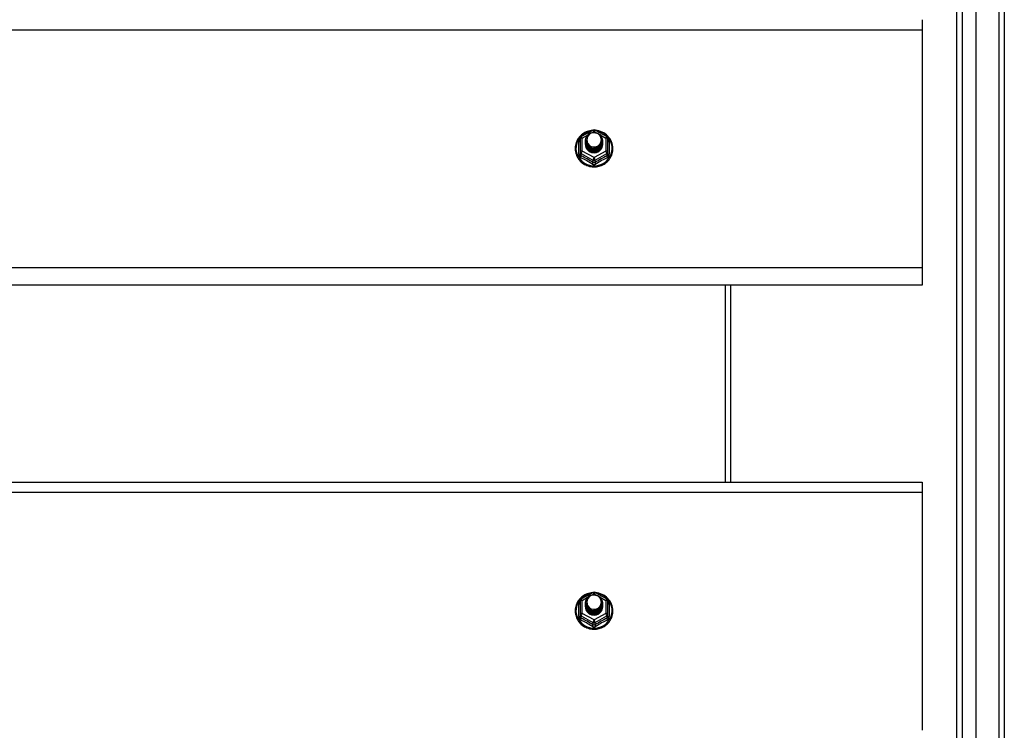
# Model space of a CAD drawing. Header units: inches. Extents: x 48.1 to 120.1, y 24 to 63.2.
# Tile 21 of 25: x 102.1 to 120.1, y 38.1 to 51.1. Entities that reach past the tile are written whole.
import ezdxf

# ---------------------------------------------------------------- set-up
doc = ezdxf.new("R2010")
doc.units = ezdxf.units.IN
doc.header["$MEASUREMENT"] = 0
doc.layers.add('Visible Edges(ANSI)', color=7, linetype='Continuous', lineweight=25)
doc.layers.add('Visible Tangent Edges(ANSI)', color=7, linetype='Continuous', lineweight=25)

msp = doc.modelspace()

# ---------------------------------------------------------------- linework, layer by layer
at = {"layer": 'Visible Edges(ANSI)'}
for p, q in [((119.542, 25.81), (119.542, 61.392)), ((119.188, 25.998), (119.188, 61.204)), ((120.054, 61.227), (120.054, 25.975)), ((118.554, 51.052), (118.554, 50.866)), ((118.554, 50.866), (118.554, 46.515)), ((112.32, 48.915), (112.535, 49.035)), ((112.573, 49.035), (112.788, 48.915)), ((112.3, 48.88), (112.3, 48.641)), ((112.4, 48.849), (112.4, 48.85)), ((112.4, 48.837), (112.4, 48.837)), ((112.4, 48.824), (112.4, 48.825)), ((112.4, 48.812), (112.4, 48.812)), ((112.4, 48.799), (112.4, 48.8)), ((112.4, 48.787), (112.4, 48.787)), ((112.707, 48.843), (112.707, 48.844)), ((112.707, 48.831), (112.707, 48.831)), ((112.707, 48.818), (112.707, 48.819)), ((112.707, 48.806), (112.707, 48.806)), ((112.707, 48.793), (112.707, 48.793)), ((112.707, 48.78), (112.707, 48.781)), ((112.808, 48.641), (112.808, 48.88)), ((112.3, 48.641), (112.3, 48.596)), ((112.4, 48.774), (112.4, 48.775)), ((112.536, 48.628), (112.534, 48.619)), ((112.808, 48.596), (112.808, 48.641)), ((118.554, 46.515), (118.554, 46.201)), ((118.554, 46.201), (64.554, 46.201)), ((115.054, 42.602), (115.054, 46.201)), ((64.554, 42.602), (118.554, 42.602)), ((118.554, 42.602), (118.554, 42.416)), ((118.554, 42.416), (118.554, 38.065)), ((112.32, 40.465), (112.535, 40.585)), ((112.573, 40.585), (112.788, 40.465)), ((112.3, 40.43), (112.3, 40.191)), ((112.4, 40.399), (112.4, 40.4)), ((112.4, 40.387), (112.4, 40.387)), ((112.4, 40.374), (112.4, 40.375)), ((112.4, 40.362), (112.4, 40.362)), ((112.4, 40.349), (112.4, 40.35)), ((112.4, 40.337), (112.4, 40.337)), ((112.4, 40.324), (112.4, 40.325)), ((112.707, 40.393), (112.707, 40.394)), ((112.707, 40.381), (112.707, 40.381)), ((112.707, 40.368), (112.707, 40.369)), ((112.707, 40.356), (112.707, 40.356)), ((112.707, 40.343), (112.707, 40.343)), ((112.707, 40.33), (112.707, 40.331)), ((112.808, 40.191), (112.808, 40.43)), ((112.3, 40.191), (112.3, 40.146)), ((112.536, 40.178), (112.534, 40.169)), ((112.808, 40.146), (112.808, 40.191))]:
    msp.add_line(p, q, dxfattribs=at)
at = {"layer": 'Visible Edges(ANSI)', "flags": 128}
for points in [[(112.528, 49.031), (112.503, 49.028), (112.479, 49.024), (112.454, 49.018), (112.431, 49.01), (112.408, 49), (112.386, 48.989), (112.364, 48.977), (112.344, 48.963), (112.325, 48.947), (112.307, 48.931), (112.29, 48.913), (112.274, 48.894), (112.26, 48.873), (112.248, 48.852), (112.237, 48.83), (112.228, 48.808), (112.221, 48.785), (112.215, 48.761), (112.211, 48.737), (112.209, 48.713), (112.209, 48.688), (112.21, 48.664), (112.214, 48.64), (112.219, 48.616), (112.226, 48.593), (112.234, 48.57), (112.245, 48.548), (112.257, 48.527), (112.27, 48.506), (112.285, 48.487), (112.302, 48.469), (112.319, 48.451), (112.338, 48.436), (112.358, 48.421), (112.38, 48.408), (112.402, 48.397), (112.424, 48.387), (112.448, 48.379), (112.472, 48.372), (112.496, 48.367), (112.521, 48.364), (112.546, 48.363), (112.571, 48.363), (112.596, 48.365), (112.62, 48.369), (112.645, 48.374), (112.668, 48.381), (112.692, 48.39), (112.714, 48.401), (112.736, 48.413), (112.757, 48.426), (112.776, 48.441), (112.795, 48.457), (112.812, 48.475), (112.828, 48.494), (112.842, 48.514), (112.855, 48.534), (112.867, 48.556), (112.876, 48.578), (112.885, 48.601), (112.891, 48.625), (112.895, 48.649), (112.898, 48.673), (112.899, 48.697)], [(112.421, 48.776), (112.405, 48.815), (112.4, 48.856), (112.409, 48.897), (112.428, 48.934), (112.458, 48.964), (112.496, 48.985), (112.538, 48.995), (112.582, 48.992), (112.624, 48.978), (112.659, 48.953), (112.686, 48.92), (112.703, 48.88), (112.707, 48.837), (112.699, 48.795), (112.679, 48.757), (112.649, 48.726), (112.612, 48.704), (112.569, 48.693), (112.526, 48.694), (112.484, 48.707), (112.449, 48.731), (112.421, 48.763), (112.405, 48.802), (112.4, 48.843)], [(112.44, 48.751), (112.463, 48.733), (112.489, 48.718), (112.517, 48.71), (112.547, 48.706), (112.577, 48.709), (112.606, 48.717), (112.633, 48.731), (112.656, 48.75), (112.675, 48.773), (112.688, 48.799), (112.696, 48.827), (112.698, 48.856), (112.693, 48.885), (112.683, 48.912), (112.666, 48.937), (112.645, 48.958), (112.62, 48.974), (112.592, 48.984), (112.562, 48.988), (112.532, 48.986), (112.503, 48.978), (112.477, 48.964), (112.455, 48.944), (112.438, 48.921)], [(112.899, 48.697), (112.897, 48.728), (112.893, 48.759), (112.885, 48.79), (112.875, 48.82), (112.862, 48.848), (112.846, 48.875), (112.827, 48.901), (112.807, 48.925), (112.784, 48.947), (112.759, 48.967), (112.732, 48.984), (112.703, 48.999), (112.674, 49.011), (112.643, 49.02), (112.612, 49.027), (112.58, 49.031)], [(112.4, 48.849), (112.4, 48.845), (112.401, 48.841), (112.401, 48.836), (112.401, 48.832), (112.402, 48.827), (112.403, 48.823), (112.404, 48.818), (112.405, 48.814), (112.406, 48.81), (112.407, 48.805), (112.409, 48.801), (112.411, 48.797), (112.412, 48.793), (112.414, 48.789), (112.416, 48.785), (112.418, 48.781), (112.421, 48.777), (112.423, 48.773), (112.425, 48.769), (112.428, 48.765), (112.431, 48.762), (112.434, 48.758), (112.437, 48.755), (112.44, 48.751)], [(112.4, 48.837), (112.402, 48.818), (112.406, 48.799), (112.412, 48.781), (112.421, 48.764), (112.432, 48.748), (112.445, 48.733), (112.46, 48.721), (112.477, 48.71), (112.495, 48.702), (112.514, 48.696), (112.534, 48.693), (112.554, 48.692), (112.574, 48.693), (112.594, 48.697), (112.613, 48.704), (112.631, 48.713), (112.647, 48.724), (112.662, 48.737), (112.676, 48.751), (112.687, 48.768), (112.696, 48.786), (112.702, 48.804), (112.706, 48.824), (112.707, 48.843)], [(112.707, 48.837), (112.707, 48.817), (112.703, 48.797), (112.697, 48.778), (112.689, 48.759), (112.678, 48.742), (112.665, 48.727), (112.649, 48.713), (112.632, 48.701), (112.614, 48.692), (112.594, 48.685), (112.574, 48.681), (112.554, 48.679), (112.533, 48.681), (112.513, 48.684), (112.494, 48.691), (112.475, 48.699), (112.458, 48.71), (112.443, 48.724), (112.43, 48.739), (112.419, 48.755), (112.41, 48.773), (112.404, 48.792), (112.401, 48.811), (112.4, 48.831)], [(112.4, 48.824), (112.402, 48.805), (112.406, 48.786), (112.412, 48.768), (112.421, 48.751), (112.432, 48.735), (112.445, 48.721), (112.46, 48.708), (112.477, 48.698), (112.495, 48.69), (112.514, 48.684), (112.534, 48.68), (112.554, 48.679), (112.574, 48.681), (112.594, 48.685), (112.613, 48.691), (112.631, 48.7), (112.647, 48.711), (112.662, 48.724), (112.676, 48.739), (112.687, 48.755), (112.696, 48.773), (112.702, 48.792), (112.706, 48.811), (112.707, 48.831)], [(112.707, 48.825), (112.707, 48.804), (112.703, 48.784), (112.697, 48.765), (112.689, 48.747), (112.678, 48.73), (112.665, 48.714), (112.649, 48.7), (112.632, 48.689), (112.614, 48.68), (112.594, 48.673), (112.574, 48.669), (112.554, 48.667), (112.533, 48.668), (112.513, 48.672), (112.494, 48.678), (112.475, 48.687), (112.458, 48.698), (112.443, 48.711), (112.43, 48.726), (112.419, 48.743), (112.41, 48.76), (112.404, 48.779), (112.401, 48.799), (112.4, 48.818)], [(112.4, 48.812), (112.402, 48.793), (112.406, 48.774), (112.412, 48.756), (112.421, 48.739), (112.432, 48.723), (112.445, 48.708), (112.46, 48.696), (112.477, 48.685), (112.495, 48.677), (112.514, 48.671), (112.534, 48.668), (112.554, 48.667), (112.574, 48.668), (112.594, 48.672), (112.613, 48.679), (112.631, 48.687), (112.647, 48.698), (112.662, 48.712), (112.676, 48.726), (112.687, 48.743), (112.696, 48.761), (112.702, 48.779), (112.706, 48.798), (112.707, 48.818)], [(112.707, 48.812), (112.707, 48.792), (112.703, 48.772), (112.697, 48.753), (112.689, 48.734), (112.678, 48.717), (112.665, 48.702), (112.649, 48.688), (112.632, 48.676), (112.614, 48.667), (112.594, 48.66), (112.574, 48.656), (112.554, 48.654), (112.533, 48.655), (112.513, 48.659), (112.494, 48.665), (112.475, 48.674), (112.458, 48.685), (112.443, 48.698), (112.43, 48.713), (112.419, 48.73), (112.41, 48.748), (112.404, 48.767), (112.401, 48.786), (112.4, 48.806)], [(112.4, 48.799), (112.402, 48.78), (112.406, 48.761), (112.412, 48.743), (112.421, 48.726), (112.432, 48.71), (112.445, 48.696), (112.46, 48.683), (112.477, 48.673), (112.495, 48.664), (112.514, 48.658), (112.534, 48.655), (112.554, 48.654), (112.574, 48.655), (112.594, 48.66), (112.613, 48.666), (112.631, 48.675), (112.647, 48.686), (112.662, 48.699), (112.676, 48.714), (112.687, 48.73), (112.696, 48.748), (112.702, 48.767), (112.706, 48.786), (112.707, 48.806)], [(112.707, 48.8), (112.707, 48.779), (112.703, 48.759), (112.697, 48.74), (112.689, 48.722), (112.678, 48.705), (112.665, 48.689), (112.649, 48.675), (112.632, 48.664), (112.614, 48.654), (112.594, 48.648), (112.574, 48.643), (112.554, 48.642), (112.533, 48.643), (112.513, 48.647), (112.494, 48.653), (112.475, 48.662), (112.458, 48.673), (112.443, 48.686), (112.43, 48.701), (112.419, 48.718), (112.41, 48.735), (112.404, 48.754), (112.401, 48.774), (112.4, 48.793)], [(112.4, 48.787), (112.402, 48.768), (112.406, 48.749), (112.412, 48.731), (112.421, 48.714), (112.432, 48.698), (112.445, 48.683), (112.46, 48.671), (112.477, 48.66), (112.495, 48.652), (112.514, 48.646), (112.534, 48.642), (112.554, 48.641), (112.574, 48.643), (112.594, 48.647), (112.613, 48.654), (112.631, 48.662), (112.647, 48.673), (112.662, 48.686), (112.676, 48.701), (112.687, 48.718), (112.696, 48.735), (112.702, 48.754), (112.706, 48.773), (112.707, 48.793)], [(112.707, 48.787), (112.707, 48.767), (112.703, 48.747), (112.697, 48.728), (112.689, 48.709), (112.678, 48.692), (112.665, 48.676), (112.649, 48.663), (112.632, 48.651), (112.614, 48.642), (112.594, 48.635), (112.574, 48.631), (112.554, 48.629), (112.533, 48.63), (112.513, 48.634), (112.494, 48.64), (112.475, 48.649), (112.458, 48.66), (112.443, 48.673), (112.43, 48.688), (112.419, 48.705), (112.41, 48.723), (112.404, 48.742), (112.401, 48.761), (112.4, 48.781)], [(112.4, 48.774), (112.402, 48.755), (112.406, 48.736), (112.412, 48.718), (112.421, 48.701), (112.432, 48.685), (112.445, 48.671), (112.46, 48.658), (112.477, 48.648), (112.495, 48.639), (112.514, 48.633), (112.534, 48.63), (112.554, 48.629), (112.574, 48.63), (112.594, 48.634), (112.613, 48.641), (112.631, 48.65), (112.647, 48.661), (112.662, 48.674), (112.676, 48.689), (112.687, 48.705), (112.696, 48.723), (112.702, 48.742), (112.706, 48.761), (112.707, 48.78)], [(112.438, 48.791), (112.438, 48.79), (112.437, 48.789), (112.436, 48.789), (112.435, 48.788), (112.435, 48.788), (112.434, 48.787), (112.433, 48.786), (112.433, 48.786), (112.432, 48.785), (112.431, 48.785), (112.43, 48.784), (112.43, 48.783), (112.429, 48.783), (112.428, 48.782), (112.428, 48.782), (112.427, 48.781), (112.426, 48.78), (112.425, 48.78), (112.425, 48.779), (112.424, 48.779), (112.423, 48.778), (112.423, 48.777), (112.422, 48.777), (112.421, 48.776)], [(112.438, 48.921), (112.437, 48.918), (112.435, 48.916), (112.434, 48.913), (112.433, 48.911), (112.432, 48.908), (112.431, 48.905), (112.43, 48.903), (112.429, 48.9), (112.429, 48.897), (112.428, 48.895), (112.427, 48.892), (112.427, 48.889), (112.426, 48.886), (112.426, 48.884), (112.425, 48.881), (112.425, 48.878), (112.424, 48.875), (112.424, 48.872), (112.424, 48.87), (112.424, 48.867), (112.424, 48.864), (112.424, 48.861), (112.424, 48.858), (112.424, 48.856)], [(112.424, 48.856), (112.424, 48.853), (112.424, 48.85), (112.424, 48.847), (112.424, 48.844), (112.424, 48.842), (112.424, 48.839), (112.425, 48.836), (112.425, 48.833), (112.425, 48.83), (112.426, 48.828), (112.426, 48.825), (112.427, 48.822), (112.427, 48.819), (112.428, 48.817), (112.429, 48.814), (112.43, 48.811), (112.431, 48.809), (112.431, 48.806), (112.432, 48.803), (112.434, 48.801), (112.435, 48.798), (112.436, 48.796), (112.437, 48.793), (112.438, 48.791)], [(112.534, 48.619), (112.526, 48.621), (112.518, 48.622), (112.51, 48.625), (112.502, 48.627), (112.495, 48.63), (112.487, 48.633), (112.48, 48.637), (112.473, 48.641), (112.466, 48.646), (112.46, 48.65), (112.453, 48.655), (112.447, 48.661), (112.442, 48.667), (112.436, 48.673), (112.431, 48.679), (112.427, 48.685), (112.422, 48.692), (112.418, 48.699), (112.415, 48.706), (112.412, 48.713), (112.409, 48.721), (112.407, 48.729), (112.405, 48.736), (112.404, 48.744)], [(112.528, 40.581), (112.503, 40.578), (112.479, 40.574), (112.454, 40.568), (112.431, 40.56), (112.408, 40.55), (112.386, 40.539), (112.364, 40.527), (112.344, 40.513), (112.325, 40.497), (112.307, 40.481), (112.29, 40.463), (112.274, 40.444), (112.26, 40.423), (112.248, 40.402), (112.237, 40.38), (112.228, 40.358), (112.221, 40.335), (112.215, 40.311), (112.211, 40.287), (112.209, 40.263), (112.209, 40.238), (112.21, 40.214), (112.214, 40.19), (112.219, 40.166), (112.226, 40.143), (112.234, 40.12), (112.245, 40.098), (112.257, 40.077), (112.27, 40.056), (112.285, 40.037), (112.302, 40.019), (112.319, 40.001), (112.338, 39.986), (112.358, 39.971), (112.38, 39.958), (112.402, 39.947), (112.424, 39.937), (112.448, 39.929), (112.472, 39.922), (112.496, 39.917), (112.521, 39.914), (112.546, 39.913), (112.571, 39.913), (112.596, 39.915), (112.62, 39.919), (112.645, 39.924), (112.668, 39.931), (112.692, 39.94), (112.714, 39.951), (112.736, 39.963), (112.757, 39.976), (112.776, 39.991), (112.795, 40.007), (112.812, 40.025), (112.828, 40.044), (112.842, 40.064), (112.855, 40.084), (112.867, 40.106), (112.876, 40.128), (112.885, 40.151), (112.891, 40.175), (112.895, 40.199), (112.898, 40.223), (112.899, 40.247)], [(112.421, 40.326), (112.405, 40.365), (112.4, 40.406), (112.409, 40.447), (112.428, 40.484), (112.458, 40.514), (112.496, 40.535), (112.538, 40.545), (112.582, 40.542), (112.624, 40.528), (112.659, 40.503), (112.686, 40.47), (112.703, 40.43), (112.707, 40.387), (112.699, 40.345), (112.679, 40.307), (112.649, 40.276), (112.612, 40.254), (112.569, 40.243), (112.526, 40.244), (112.484, 40.257), (112.449, 40.281), (112.421, 40.313), (112.405, 40.352), (112.4, 40.393)], [(112.44, 40.301), (112.463, 40.283), (112.489, 40.268), (112.517, 40.26), (112.547, 40.256), (112.577, 40.259), (112.606, 40.267), (112.633, 40.281), (112.656, 40.3), (112.675, 40.323), (112.688, 40.349), (112.696, 40.377), (112.698, 40.406), (112.693, 40.435), (112.683, 40.462), (112.666, 40.487), (112.645, 40.508), (112.62, 40.524), (112.592, 40.534), (112.562, 40.538), (112.532, 40.536), (112.503, 40.528), (112.477, 40.514), (112.455, 40.494), (112.438, 40.471)], [(112.899, 40.247), (112.897, 40.278), (112.893, 40.309), (112.885, 40.34), (112.875, 40.37), (112.862, 40.398), (112.846, 40.425), (112.827, 40.451), (112.807, 40.475), (112.784, 40.497), (112.759, 40.517), (112.732, 40.534), (112.703, 40.549), (112.674, 40.561), (112.643, 40.57), (112.612, 40.577), (112.58, 40.581)], [(112.4, 40.399), (112.4, 40.395), (112.401, 40.391), (112.401, 40.386), (112.401, 40.382), (112.402, 40.377), (112.403, 40.373), (112.404, 40.368), (112.405, 40.364), (112.406, 40.36), (112.407, 40.355), (112.409, 40.351), (112.411, 40.347), (112.412, 40.343), (112.414, 40.339), (112.416, 40.335), (112.418, 40.331), (112.421, 40.327), (112.423, 40.323), (112.425, 40.319), (112.428, 40.315), (112.431, 40.312), (112.434, 40.308), (112.437, 40.305), (112.44, 40.301)], [(112.4, 40.387), (112.402, 40.368), (112.406, 40.349), (112.412, 40.331), (112.421, 40.314), (112.432, 40.298), (112.445, 40.283), (112.46, 40.271), (112.477, 40.26), (112.495, 40.252), (112.514, 40.246), (112.534, 40.243), (112.554, 40.242), (112.574, 40.243), (112.594, 40.247), (112.613, 40.254), (112.631, 40.263), (112.647, 40.274), (112.662, 40.287), (112.676, 40.301), (112.687, 40.318), (112.696, 40.336), (112.702, 40.354), (112.706, 40.374), (112.707, 40.393)], [(112.707, 40.387), (112.707, 40.367), (112.703, 40.347), (112.697, 40.328), (112.689, 40.309), (112.678, 40.292), (112.665, 40.277), (112.649, 40.263), (112.632, 40.251), (112.614, 40.242), (112.594, 40.235), (112.574, 40.231), (112.554, 40.229), (112.533, 40.231), (112.513, 40.234), (112.494, 40.241), (112.475, 40.249), (112.458, 40.26), (112.443, 40.274), (112.43, 40.289), (112.419, 40.305), (112.41, 40.323), (112.404, 40.342), (112.401, 40.361), (112.4, 40.381)], [(112.4, 40.374), (112.402, 40.355), (112.406, 40.336), (112.412, 40.318), (112.421, 40.301), (112.432, 40.285), (112.445, 40.271), (112.46, 40.258), (112.477, 40.248), (112.495, 40.24), (112.514, 40.234), (112.534, 40.23), (112.554, 40.229), (112.574, 40.231), (112.594, 40.235), (112.613, 40.241), (112.631, 40.25), (112.647, 40.261), (112.662, 40.274), (112.676, 40.289), (112.687, 40.305), (112.696, 40.323), (112.702, 40.342), (112.706, 40.361), (112.707, 40.381)], [(112.707, 40.375), (112.707, 40.354), (112.703, 40.334), (112.697, 40.315), (112.689, 40.297), (112.678, 40.28), (112.665, 40.264), (112.649, 40.25), (112.632, 40.239), (112.614, 40.23), (112.594, 40.223), (112.574, 40.219), (112.554, 40.217), (112.533, 40.218), (112.513, 40.222), (112.494, 40.228), (112.475, 40.237), (112.458, 40.248), (112.443, 40.261), (112.43, 40.276), (112.419, 40.293), (112.41, 40.31), (112.404, 40.329), (112.401, 40.349), (112.4, 40.368)], [(112.4, 40.362), (112.402, 40.343), (112.406, 40.324), (112.412, 40.306), (112.421, 40.289), (112.432, 40.273), (112.445, 40.258), (112.46, 40.246), (112.477, 40.235), (112.495, 40.227), (112.514, 40.221), (112.534, 40.218), (112.554, 40.217), (112.574, 40.218), (112.594, 40.222), (112.613, 40.229), (112.631, 40.237), (112.647, 40.248), (112.662, 40.262), (112.676, 40.276), (112.687, 40.293), (112.696, 40.311), (112.702, 40.329), (112.706, 40.348), (112.707, 40.368)], [(112.707, 40.362), (112.707, 40.342), (112.703, 40.322), (112.697, 40.303), (112.689, 40.284), (112.678, 40.267), (112.665, 40.252), (112.649, 40.238), (112.632, 40.226), (112.614, 40.217), (112.594, 40.21), (112.574, 40.206), (112.554, 40.204), (112.533, 40.205), (112.513, 40.209), (112.494, 40.215), (112.475, 40.224), (112.458, 40.235), (112.443, 40.248), (112.43, 40.263), (112.419, 40.28), (112.41, 40.298), (112.404, 40.317), (112.401, 40.336), (112.4, 40.356)], [(112.4, 40.349), (112.402, 40.33), (112.406, 40.311), (112.412, 40.293), (112.421, 40.276), (112.432, 40.26), (112.445, 40.246), (112.46, 40.233), (112.477, 40.223), (112.495, 40.214), (112.514, 40.208), (112.534, 40.205), (112.554, 40.204), (112.574, 40.205), (112.594, 40.21), (112.613, 40.216), (112.631, 40.225), (112.647, 40.236), (112.662, 40.249), (112.676, 40.264), (112.687, 40.28), (112.696, 40.298), (112.702, 40.317), (112.706, 40.336), (112.707, 40.356)], [(112.707, 40.35), (112.707, 40.329), (112.703, 40.309), (112.697, 40.29), (112.689, 40.272), (112.678, 40.255), (112.665, 40.239), (112.649, 40.225), (112.632, 40.214), (112.614, 40.204), (112.594, 40.198), (112.574, 40.193), (112.554, 40.192), (112.533, 40.193), (112.513, 40.197), (112.494, 40.203), (112.475, 40.212), (112.458, 40.223), (112.443, 40.236), (112.43, 40.251), (112.419, 40.268), (112.41, 40.285), (112.404, 40.304), (112.401, 40.324), (112.4, 40.343)], [(112.4, 40.337), (112.402, 40.318), (112.406, 40.299), (112.412, 40.281), (112.421, 40.264), (112.432, 40.248), (112.445, 40.233), (112.46, 40.221), (112.477, 40.21), (112.495, 40.202), (112.514, 40.196), (112.534, 40.192), (112.554, 40.191), (112.574, 40.193), (112.594, 40.197), (112.613, 40.204), (112.631, 40.212), (112.647, 40.223), (112.662, 40.236), (112.676, 40.251), (112.687, 40.268), (112.696, 40.285), (112.702, 40.304), (112.706, 40.323), (112.707, 40.343)], [(112.707, 40.337), (112.707, 40.317), (112.703, 40.297), (112.697, 40.278), (112.689, 40.259), (112.678, 40.242), (112.665, 40.226), (112.649, 40.213), (112.632, 40.201), (112.614, 40.192), (112.594, 40.185), (112.574, 40.181), (112.554, 40.179), (112.533, 40.18), (112.513, 40.184), (112.494, 40.19), (112.475, 40.199), (112.458, 40.21), (112.443, 40.223), (112.43, 40.238), (112.419, 40.255), (112.41, 40.273), (112.404, 40.292), (112.401, 40.311), (112.4, 40.331)], [(112.4, 40.324), (112.402, 40.305), (112.406, 40.286), (112.412, 40.268), (112.421, 40.251), (112.432, 40.235), (112.445, 40.221), (112.46, 40.208), (112.477, 40.198), (112.495, 40.189), (112.514, 40.183), (112.534, 40.18), (112.554, 40.179), (112.574, 40.18), (112.594, 40.184), (112.613, 40.191), (112.631, 40.2), (112.647, 40.211), (112.662, 40.224), (112.676, 40.239), (112.687, 40.255), (112.696, 40.273), (112.702, 40.292), (112.706, 40.311), (112.707, 40.33)], [(112.438, 40.341), (112.438, 40.34), (112.437, 40.339), (112.436, 40.339), (112.435, 40.338), (112.435, 40.338), (112.434, 40.337), (112.433, 40.336), (112.433, 40.336), (112.432, 40.335), (112.431, 40.335), (112.43, 40.334), (112.43, 40.333), (112.429, 40.333), (112.428, 40.332), (112.428, 40.332), (112.427, 40.331), (112.426, 40.33), (112.425, 40.33), (112.425, 40.329), (112.424, 40.329), (112.423, 40.328), (112.423, 40.327), (112.422, 40.327), (112.421, 40.326)], [(112.438, 40.471), (112.437, 40.468), (112.435, 40.466), (112.434, 40.463), (112.433, 40.461), (112.432, 40.458), (112.431, 40.455), (112.43, 40.453), (112.429, 40.45), (112.429, 40.447), (112.428, 40.445), (112.427, 40.442), (112.427, 40.439), (112.426, 40.436), (112.426, 40.434), (112.425, 40.431), (112.425, 40.428), (112.424, 40.425), (112.424, 40.422), (112.424, 40.42), (112.424, 40.417), (112.424, 40.414), (112.424, 40.411), (112.424, 40.408), (112.424, 40.406)], [(112.424, 40.406), (112.424, 40.403), (112.424, 40.4), (112.424, 40.397), (112.424, 40.394), (112.424, 40.392), (112.424, 40.389), (112.425, 40.386), (112.425, 40.383), (112.425, 40.38), (112.426, 40.378), (112.426, 40.375), (112.427, 40.372), (112.427, 40.369), (112.428, 40.367), (112.429, 40.364), (112.43, 40.361), (112.431, 40.359), (112.431, 40.356), (112.432, 40.353), (112.434, 40.351), (112.435, 40.348), (112.436, 40.346), (112.437, 40.343), (112.438, 40.341)], [(112.534, 40.169), (112.526, 40.171), (112.518, 40.172), (112.51, 40.175), (112.502, 40.177), (112.495, 40.18), (112.487, 40.183), (112.48, 40.187), (112.473, 40.191), (112.466, 40.196), (112.46, 40.2), (112.453, 40.205), (112.447, 40.211), (112.442, 40.217), (112.436, 40.223), (112.431, 40.229), (112.427, 40.235), (112.422, 40.242), (112.418, 40.249), (112.415, 40.256), (112.412, 40.263), (112.409, 40.271), (112.407, 40.279), (112.405, 40.286), (112.404, 40.294)]]:
    msp.add_lwpolyline(points, dxfattribs=at)
at = {"layer": 'Visible Edges(ANSI)'}
for centre, start, end in [((112.554, 49), 60.8255, 119.1745), ((112.339, 48.88), 119.1745, 180), ((112.768, 48.88), 0, 60.8255), ((112.554, 40.55), 60.8255, 119.1745), ((112.339, 40.43), 119.1745, 180), ((112.768, 40.43), 0, 60.8255)]:
    msp.add_arc(centre, 0.0394, start, end, dxfattribs=at)
for centre, major_axis, start_param, end_param in [((112.554, 48.856), (0.134, 0), 3.671471, 8.899926), ((112.554, 48.771), (-0.158, 0), 6.032414, 9.675269), ((112.554, 48.851), (0.154, 0), 3.669461, 3.875388), ((112.554, 40.406), (0.134, 0), 3.671471, 8.899926), ((112.554, 40.321), (-0.158, 0), 6.032414, 9.675269), ((112.554, 40.401), (0.154, 0), 3.669461, 3.875388)]:
    msp.add_ellipse(centre, major_axis=major_axis, ratio=0.966998, start_param=start_param, end_param=end_param, dxfattribs=at)
at = {"layer": 'Visible Tangent Edges(ANSI)'}
for p, q in [((119.955, 62.002), (119.955, 25.2)), ((119.287, 25.868), (119.287, 61.334)), ((64.554, 50.866), (118.554, 50.866)), ((112.522, 48.992), (112.554, 49.01)), ((112.554, 49.01), (112.588, 48.991)), ((112.276, 48.593), (112.276, 48.82)), ((112.339, 48.89), (112.437, 48.945)), ((112.339, 48.651), (112.339, 48.89)), ((112.664, 48.949), (112.768, 48.89)), ((112.768, 48.89), (112.768, 48.651)), ((112.832, 48.82), (112.832, 48.593)), ((112.32, 48.608), (112.534, 48.488)), ((112.32, 48.563), (112.32, 48.608)), ((112.554, 48.531), (112.339, 48.651)), ((112.768, 48.651), (112.554, 48.531)), ((112.574, 48.488), (112.788, 48.608)), ((112.788, 48.608), (112.788, 48.563)), ((112.534, 48.488), (112.534, 48.443)), ((112.574, 48.443), (112.574, 48.488)), ((118.554, 46.515), (64.554, 46.515)), ((114.955, 42.602), (114.955, 46.201)), ((64.554, 42.416), (118.554, 42.416)), ((112.522, 40.542), (112.554, 40.56)), ((112.554, 40.56), (112.588, 40.541)), ((112.276, 40.143), (112.276, 40.37)), ((112.339, 40.44), (112.437, 40.495)), ((112.339, 40.201), (112.339, 40.44)), ((112.664, 40.499), (112.768, 40.44)), ((112.768, 40.44), (112.768, 40.201)), ((112.832, 40.37), (112.832, 40.143)), ((112.32, 40.158), (112.534, 40.038)), ((112.32, 40.113), (112.32, 40.158)), ((112.554, 40.081), (112.339, 40.201)), ((112.768, 40.201), (112.554, 40.081)), ((112.574, 40.038), (112.788, 40.158)), ((112.788, 40.158), (112.788, 40.113)), ((112.534, 40.038), (112.534, 39.993)), ((112.574, 39.993), (112.574, 40.038))]:
    msp.add_line(p, q, dxfattribs=at)
at = {"layer": 'Visible Tangent Edges(ANSI)', "flags": 128}
for points in [[(112.3, 48.873), (112.298, 48.871), (112.296, 48.869), (112.294, 48.867), (112.293, 48.866), (112.291, 48.864), (112.29, 48.861), (112.288, 48.859), (112.287, 48.857), (112.285, 48.855), (112.284, 48.853), (112.283, 48.851), (112.282, 48.848), (112.281, 48.846), (112.28, 48.844), (112.279, 48.842), (112.278, 48.839), (112.278, 48.837), (112.277, 48.834), (112.277, 48.832), (112.276, 48.83), (112.276, 48.827), (112.276, 48.825), (112.276, 48.823), (112.276, 48.82)], [(112.832, 48.82), (112.832, 48.823), (112.832, 48.825), (112.832, 48.827), (112.831, 48.83), (112.831, 48.832), (112.83, 48.834), (112.83, 48.837), (112.829, 48.839), (112.828, 48.842), (112.828, 48.844), (112.827, 48.846), (112.826, 48.848), (112.825, 48.851), (112.823, 48.853), (112.822, 48.855), (112.821, 48.857), (112.82, 48.859), (112.818, 48.861), (112.816, 48.864), (112.815, 48.866), (112.813, 48.867), (112.811, 48.869), (112.81, 48.871), (112.808, 48.873)], [(112.276, 48.593), (112.276, 48.59), (112.276, 48.587), (112.276, 48.583), (112.277, 48.58), (112.277, 48.577), (112.278, 48.574), (112.279, 48.571), (112.28, 48.568), (112.281, 48.565), (112.283, 48.562), (112.284, 48.559), (112.286, 48.556), (112.287, 48.553), (112.289, 48.551), (112.291, 48.548), (112.293, 48.546), (112.295, 48.543), (112.298, 48.541), (112.3, 48.539), (112.302, 48.537), (112.305, 48.535), (112.308, 48.534), (112.31, 48.532), (112.313, 48.531)], [(112.32, 48.563), (112.318, 48.564), (112.317, 48.565), (112.315, 48.565), (112.314, 48.566), (112.313, 48.567), (112.311, 48.568), (112.31, 48.569), (112.309, 48.571), (112.308, 48.572), (112.307, 48.573), (112.306, 48.575), (112.305, 48.576), (112.304, 48.577), (112.304, 48.579), (112.303, 48.581), (112.302, 48.582), (112.302, 48.584), (112.301, 48.585), (112.301, 48.587), (112.3, 48.589), (112.3, 48.591), (112.3, 48.592), (112.3, 48.594), (112.3, 48.596)], [(112.574, 48.443), (112.572, 48.442), (112.57, 48.441), (112.569, 48.441), (112.567, 48.44), (112.566, 48.439), (112.564, 48.439), (112.562, 48.438), (112.561, 48.438), (112.559, 48.438), (112.557, 48.437), (112.556, 48.437), (112.554, 48.437), (112.552, 48.437), (112.55, 48.437), (112.549, 48.438), (112.547, 48.438), (112.545, 48.438), (112.544, 48.439), (112.542, 48.439), (112.54, 48.44), (112.539, 48.441), (112.537, 48.441), (112.536, 48.442), (112.534, 48.443)], [(112.808, 48.596), (112.808, 48.594), (112.808, 48.592), (112.807, 48.591), (112.807, 48.589), (112.807, 48.587), (112.806, 48.585), (112.806, 48.584), (112.805, 48.582), (112.805, 48.581), (112.804, 48.579), (112.803, 48.577), (112.802, 48.576), (112.802, 48.575), (112.801, 48.573), (112.8, 48.572), (112.799, 48.571), (112.797, 48.569), (112.796, 48.568), (112.795, 48.567), (112.794, 48.566), (112.792, 48.565), (112.791, 48.565), (112.79, 48.564), (112.788, 48.563)], [(112.795, 48.531), (112.797, 48.532), (112.8, 48.534), (112.803, 48.535), (112.805, 48.537), (112.808, 48.539), (112.81, 48.541), (112.812, 48.543), (112.814, 48.546), (112.817, 48.548), (112.818, 48.551), (112.82, 48.553), (112.822, 48.556), (112.824, 48.559), (112.825, 48.562), (112.826, 48.565), (112.828, 48.568), (112.829, 48.571), (112.829, 48.574), (112.83, 48.577), (112.831, 48.58), (112.831, 48.583), (112.832, 48.587), (112.832, 48.59), (112.832, 48.593)], [(112.516, 48.417), (112.519, 48.415), (112.522, 48.414), (112.525, 48.412), (112.528, 48.411), (112.531, 48.41), (112.534, 48.409), (112.538, 48.408), (112.541, 48.408), (112.544, 48.407), (112.547, 48.407), (112.551, 48.406), (112.554, 48.406), (112.557, 48.406), (112.56, 48.407), (112.564, 48.407), (112.567, 48.408), (112.57, 48.408), (112.573, 48.409), (112.576, 48.41), (112.579, 48.411), (112.582, 48.412), (112.585, 48.414), (112.588, 48.415), (112.591, 48.417)], [(112.3, 40.423), (112.298, 40.421), (112.296, 40.419), (112.294, 40.417), (112.293, 40.416), (112.291, 40.414), (112.29, 40.411), (112.288, 40.409), (112.287, 40.407), (112.285, 40.405), (112.284, 40.403), (112.283, 40.401), (112.282, 40.398), (112.281, 40.396), (112.28, 40.394), (112.279, 40.392), (112.278, 40.389), (112.278, 40.387), (112.277, 40.384), (112.277, 40.382), (112.276, 40.38), (112.276, 40.377), (112.276, 40.375), (112.276, 40.373), (112.276, 40.37)], [(112.832, 40.37), (112.832, 40.373), (112.832, 40.375), (112.832, 40.377), (112.831, 40.38), (112.831, 40.382), (112.83, 40.384), (112.83, 40.387), (112.829, 40.389), (112.828, 40.392), (112.828, 40.394), (112.827, 40.396), (112.826, 40.398), (112.825, 40.401), (112.823, 40.403), (112.822, 40.405), (112.821, 40.407), (112.82, 40.409), (112.818, 40.411), (112.816, 40.414), (112.815, 40.416), (112.813, 40.417), (112.811, 40.419), (112.81, 40.421), (112.808, 40.423)], [(112.276, 40.143), (112.276, 40.14), (112.276, 40.137), (112.276, 40.133), (112.277, 40.13), (112.277, 40.127), (112.278, 40.124), (112.279, 40.121), (112.28, 40.118), (112.281, 40.115), (112.283, 40.112), (112.284, 40.109), (112.286, 40.106), (112.287, 40.103), (112.289, 40.101), (112.291, 40.098), (112.293, 40.096), (112.295, 40.093), (112.298, 40.091), (112.3, 40.089), (112.302, 40.087), (112.305, 40.085), (112.308, 40.084), (112.31, 40.082), (112.313, 40.081)], [(112.32, 40.113), (112.318, 40.114), (112.317, 40.115), (112.315, 40.115), (112.314, 40.116), (112.313, 40.117), (112.311, 40.118), (112.31, 40.119), (112.309, 40.121), (112.308, 40.122), (112.307, 40.123), (112.306, 40.125), (112.305, 40.126), (112.304, 40.127), (112.304, 40.129), (112.303, 40.131), (112.302, 40.132), (112.302, 40.134), (112.301, 40.135), (112.301, 40.137), (112.3, 40.139), (112.3, 40.141), (112.3, 40.142), (112.3, 40.144), (112.3, 40.146)], [(112.808, 40.146), (112.808, 40.144), (112.808, 40.142), (112.807, 40.141), (112.807, 40.139), (112.807, 40.137), (112.806, 40.135), (112.806, 40.134), (112.805, 40.132), (112.805, 40.131), (112.804, 40.129), (112.803, 40.127), (112.802, 40.126), (112.802, 40.125), (112.801, 40.123), (112.8, 40.122), (112.799, 40.121), (112.797, 40.119), (112.796, 40.118), (112.795, 40.117), (112.794, 40.116), (112.792, 40.115), (112.791, 40.115), (112.79, 40.114), (112.788, 40.113)], [(112.795, 40.081), (112.797, 40.082), (112.8, 40.084), (112.803, 40.085), (112.805, 40.087), (112.808, 40.089), (112.81, 40.091), (112.812, 40.093), (112.814, 40.096), (112.817, 40.098), (112.818, 40.101), (112.82, 40.103), (112.822, 40.106), (112.824, 40.109), (112.825, 40.112), (112.826, 40.115), (112.828, 40.118), (112.829, 40.121), (112.829, 40.124), (112.83, 40.127), (112.831, 40.13), (112.831, 40.133), (112.832, 40.137), (112.832, 40.14), (112.832, 40.143)], [(112.516, 39.967), (112.519, 39.965), (112.522, 39.964), (112.525, 39.962), (112.528, 39.961), (112.531, 39.96), (112.534, 39.959), (112.538, 39.958), (112.541, 39.958), (112.544, 39.957), (112.547, 39.957), (112.551, 39.956), (112.554, 39.956), (112.557, 39.956), (112.56, 39.957), (112.564, 39.957), (112.567, 39.958), (112.57, 39.958), (112.573, 39.959), (112.576, 39.96), (112.579, 39.961), (112.582, 39.962), (112.585, 39.964), (112.588, 39.965), (112.591, 39.967)], [(112.574, 39.993), (112.572, 39.992), (112.57, 39.991), (112.569, 39.991), (112.567, 39.99), (112.566, 39.989), (112.564, 39.989), (112.562, 39.988), (112.561, 39.988), (112.559, 39.988), (112.557, 39.987), (112.556, 39.987), (112.554, 39.987), (112.552, 39.987), (112.55, 39.987), (112.549, 39.988), (112.547, 39.988), (112.545, 39.988), (112.544, 39.989), (112.542, 39.989), (112.54, 39.99), (112.539, 39.991), (112.537, 39.991), (112.536, 39.992), (112.534, 39.993)]]:
    msp.add_lwpolyline(points, dxfattribs=at)
at = {"layer": 'Visible Tangent Edges(ANSI)'}
for centre, major_axis, ratio, start_param, end_param in [((112.554, 48.703), (0.331, 0), 0.966998, 1.708073, 7.716705), ((112.554, 49), (-0.0192, 0.0344), 0.127392, 4.936728, 6.283185), ((112.554, 49), (0.0192, 0.0344), 0.127392, 0, 1.346458), ((112.261, 48.836), (0.0394, 0), 0.420933, 5.107073, 6.283185), ((112.339, 48.88), (-0.0394, 0), 0.254784, 4.712389, 6.283185), ((112.339, 48.88), (-0.0192, 0.0344), 0.127392, 4.936728, 6.283185), ((112.768, 48.88), (0.0192, 0.0344), 0.127392, 0, 1.346458), ((112.768, 48.88), (0.0394, 0), 0.254784, 0, 1.570796), ((112.847, 48.836), (-0.0394, 0), 0.420933, 0, 1.176113), ((112.339, 48.641), (-0.0394, 0), 0.254784, 4.712389, 6.283185), ((112.339, 48.641), (-0.0394, 0), 0.966998, 0, 1.047198), ((112.339, 48.641), (-0.0192, -0.0344), 0.127392, 4.48805, 6.058847), ((112.768, 48.641), (0.0394, 0), 0.254784, 0, 1.570796), ((112.768, 48.641), (0.0192, -0.0344), 0.127392, 0.224339, 1.795135), ((112.768, 48.641), (0.0394, 0), 0.966998, 5.235988, 6.283185), ((112.261, 48.596), (0.0394, 0), 0.080687, 5.107073, 6.283185), ((112.3, 48.53), (0.0178, 0.0351), 0.295528, 4.874003, 6.050115), ((112.415, 48.306), (0.573, -0.342), 0.220649, 1.524932, 1.878631), ((112.427, 48.327), (-0.605, 0.361), 0.220649, 4.666525, 5.020223), ((112.514, 48.41), (0.0205, 0.0336), 0.044718, 0.222707, 1.398819), ((112.554, 48.521), (-0.0192, -0.0344), 0.127392, 4.48805, 6.058847), ((112.554, 48.521), (0.0394, 0), 0.966998, 4.18879, 5.235988), ((112.554, 48.521), (0.0192, -0.0344), 0.127392, 0.224339, 1.795135), ((112.681, 48.327), (-0.605, -0.361), 0.220649, 4.404555, 4.758253), ((112.593, 48.41), (-0.0205, 0.0336), 0.044718, 4.884366, 6.060479), ((112.693, 48.306), (0.573, 0.342), 0.220649, 1.262962, 1.61666), ((112.808, 48.53), (-0.0178, 0.0351), 0.295528, 0.23307, 1.409183), ((112.847, 48.596), (-0.0394, 0), 0.080687, 0, 1.176113), ((112.554, 40.253), (0.331, 0), 0.966998, 1.708073, 7.716705), ((112.554, 40.55), (-0.0192, 0.0344), 0.127392, 4.936728, 6.283185), ((112.554, 40.55), (0.0192, 0.0344), 0.127392, 0, 1.346458), ((112.261, 40.386), (0.0394, 0), 0.420933, 5.107073, 6.283185), ((112.339, 40.43), (-0.0394, 0), 0.254784, 4.712389, 6.283185), ((112.339, 40.43), (-0.0192, 0.0344), 0.127392, 4.936728, 6.283185), ((112.768, 40.43), (0.0192, 0.0344), 0.127392, 0, 1.346458), ((112.768, 40.43), (0.0394, 0), 0.254784, 0, 1.570796), ((112.847, 40.386), (-0.0394, 0), 0.420933, 0, 1.176113), ((112.261, 40.146), (0.0394, 0), 0.080687, 5.107073, 6.283185), ((112.339, 40.191), (-0.0394, 0), 0.254784, 4.712389, 6.283185), ((112.339, 40.191), (-0.0394, 0), 0.966998, 0, 1.047198), ((112.339, 40.191), (-0.0192, -0.0344), 0.127392, 4.48805, 6.058847), ((112.768, 40.191), (0.0394, 0), 0.254784, 0, 1.570796), ((112.768, 40.191), (0.0192, -0.0344), 0.127392, 0.224339, 1.795135), ((112.768, 40.191), (0.0394, 0), 0.966998, 5.235988, 6.283185), ((112.847, 40.146), (-0.0394, 0), 0.080687, 0, 1.176113), ((112.3, 40.08), (0.0178, 0.0351), 0.295528, 4.874003, 6.050115), ((112.415, 39.856), (0.573, -0.342), 0.220649, 1.524932, 1.878631), ((112.427, 39.877), (-0.605, 0.361), 0.220649, 4.666525, 5.020223), ((112.514, 39.96), (0.0205, 0.0336), 0.044718, 0.222707, 1.398819), ((112.554, 40.071), (-0.0192, -0.0344), 0.127392, 4.48805, 6.058847), ((112.554, 40.071), (0.0394, 0), 0.966998, 4.18879, 5.235988), ((112.554, 40.071), (0.0192, -0.0344), 0.127392, 0.224339, 1.795135), ((112.681, 39.877), (-0.605, -0.361), 0.220649, 4.404555, 4.758253), ((112.593, 39.96), (-0.0205, 0.0336), 0.044718, 4.884366, 6.060479), ((112.693, 39.856), (0.573, 0.342), 0.220649, 1.262962, 1.61666), ((112.808, 40.08), (-0.0178, 0.0351), 0.295528, 0.23307, 1.409183)]:
    msp.add_ellipse(centre, major_axis=major_axis, ratio=ratio, start_param=start_param, end_param=end_param, dxfattribs=at)

doc.saveas('drawing.dxf')
